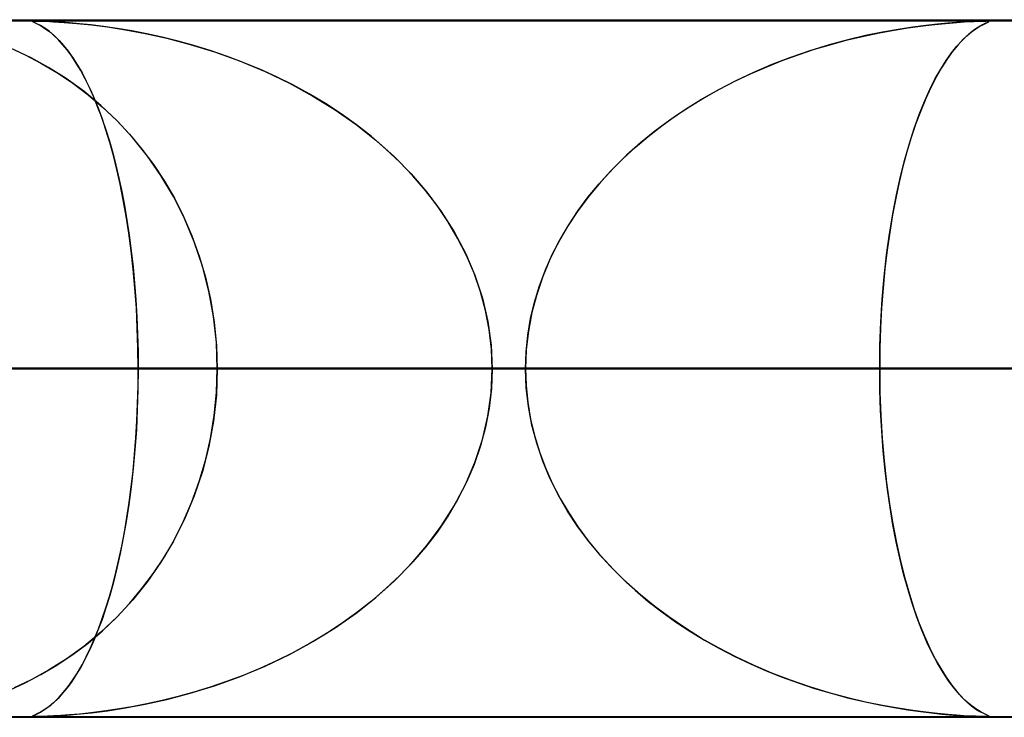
# Model space of a CAD drawing. Header units: millimetres. Extents: x -635 to 635, y -772 to 772.
# Tile 30 of 44: x 113 to 127, y 761 to 772. Entities that reach past the tile are written whole.
import ezdxf

# ---------------------------------------------------------------- set-up
doc = ezdxf.new("R2010")
doc.units = ezdxf.units.MM
doc.layers.add('HIDDEN', color=7, linetype='Continuous')
doc.layers.add('THICK', color=7, linetype='Continuous')

msp = doc.modelspace()

# ---------------------------------------------------------------- linework, layer by layer
at = {"layer": 'HIDDEN'}
for p, q in [((0, 771.49), (280.736, 771.49)), ((0, 771.49), (551.5, 771.49)), ((0, 771.49), (280.736, 771.49)), ((268.845, 771.48), (0, 771.48)), ((113.533, 771.477), (113.549, 771.479)), ((113.54, 771.478), (113.533, 771.476)), ((113.536, 771.471), (113.533, 771.477)), ((113.533, 771.476), (113.533, 771.472)), ((113.533, 771.472), (113.541, 771.467)), ((113.557, 771.46), (113.536, 771.471)), ((113.557, 771.48), (113.54, 771.478)), ((113.541, 771.467), (113.557, 771.46)), ((113.549, 771.479), (113.585, 771.48)), ((113.584, 771.48), (113.557, 771.48)), ((113.557, 771.46), (113.579, 771.449)), ((113.595, 771.442), (113.557, 771.46)), ((113.579, 771.449), (113.609, 771.435)), ((113.623, 771.48), (113.584, 771.48)), ((113.585, 771.48), (113.641, 771.479)), ((113.647, 771.415), (113.595, 771.442)), ((113.609, 771.435), (113.646, 771.415)), ((113.676, 771.478), (113.623, 771.48)), ((113.641, 771.479), (113.722, 771.477)), ((113.646, 771.415), (113.689, 771.389)), ((113.706, 771.378), (113.647, 771.415)), ((113.745, 771.476), (113.676, 771.478)), ((113.689, 771.389), (113.738, 771.356)), ((113.768, 771.333), (113.706, 771.378)), ((113.722, 771.477), (113.834, 771.471)), ((113.738, 771.356), (113.792, 771.315)), ((113.832, 771.471), (113.745, 771.476)), ((113.937, 771.465), (113.832, 771.471)), ((113.834, 771.471), (113.983, 771.462)), ((114.062, 771.456), (113.937, 771.465)), ((113.983, 771.462), (114.166, 771.447)), ((114.206, 771.443), (114.062, 771.456)), ((114.166, 771.447), (114.375, 771.426)), ((114.369, 771.426), (114.206, 771.443)), ((114.549, 771.404), (114.369, 771.426)), ((114.375, 771.426), (114.606, 771.396)), ((114.746, 771.375), (114.549, 771.404)), ((114.606, 771.396), (114.863, 771.356)), ((114.955, 771.34), (114.746, 771.375)), ((114.863, 771.356), (115.149, 771.303)), ((125.686, 771.313), (125.896, 771.351)), ((125.954, 771.361), (125.728, 771.321)), ((125.896, 771.351), (126.092, 771.383)), ((126.163, 771.393), (125.954, 771.361)), ((126.092, 771.383), (126.272, 771.408)), ((126.352, 771.418), (126.163, 771.393)), ((126.272, 771.408), (126.434, 771.428)), ((126.52, 771.437), (126.352, 771.418)), ((126.434, 771.428), (126.582, 771.443)), ((126.666, 771.451), (126.52, 771.437)), ((126.582, 771.443), (126.741, 771.457)), ((126.791, 771.461), (126.666, 771.451)), ((126.741, 771.457), (126.9, 771.468)), ((126.898, 771.468), (126.791, 771.461)), ((126.988, 771.473), (126.898, 771.468)), ((126.9, 771.468), (127.038, 771.475)), ((127.039, 771.35), (126.966, 771.291)), ((127.063, 771.476), (126.988, 771.473)), ((127.006, 771.324), (127.07, 771.371)), ((127.038, 771.475), (127.138, 771.479)), ((127.105, 771.394), (127.039, 771.35)), ((127.122, 771.479), (127.063, 771.476)), ((127.07, 771.371), (127.127, 771.407)), ((127.162, 771.426), (127.105, 771.394)), ((127.169, 771.48), (127.122, 771.479)), ((127.127, 771.407), (127.177, 771.433)), ((127.138, 771.479), (127.204, 771.48)), ((127.206, 771.448), (127.162, 771.426)), ((127.205, 771.48), (127.169, 771.48)), ((127.177, 771.433), (127.216, 771.452)), ((127.204, 771.48), (127.206, 771.48)), ((127.231, 771.48), (127.205, 771.48)), ((127.206, 771.48), (127.207, 771.48)), ((127.238, 771.462), (127.206, 771.448)), ((127.207, 771.48), (127.208, 771.48)), ((127.208, 771.48), (127.209, 771.48)), ((127.209, 771.48), (127.21, 771.48)), ((127.21, 771.48), (127.211, 771.48)), ((127.216, 771.452), (127.243, 771.465)), ((127.228, 771.48), (127.254, 771.477)), ((127.248, 771.478), (127.231, 771.48)), ((127.255, 771.472), (127.238, 771.462)), ((127.243, 771.465), (127.255, 771.472)), ((127.257, 771.476), (127.248, 771.478)), ((127.254, 771.477), (127.255, 771.472)), ((127.255, 771.472), (127.257, 771.476)), ((113.832, 771.28), (113.768, 771.333)), ((113.792, 771.315), (113.85, 771.264)), ((113.897, 771.218), (113.832, 771.28)), ((113.85, 771.264), (113.912, 771.203)), ((113.963, 771.146), (113.897, 771.218)), ((115.171, 771.298), (114.955, 771.34)), ((115.149, 771.303), (115.46, 771.233)), ((115.393, 771.249), (115.171, 771.298)), ((115.619, 771.193), (115.393, 771.249)), ((115.46, 771.233), (115.792, 771.146)), ((125.231, 771.21), (124.963, 771.138)), ((124.99, 771.146), (125.228, 771.209)), ((125.228, 771.209), (125.462, 771.265)), ((125.487, 771.271), (125.231, 771.21)), ((125.462, 771.265), (125.686, 771.313)), ((125.728, 771.321), (125.487, 771.271)), ((126.888, 771.219), (126.809, 771.135)), ((126.867, 771.199), (126.938, 771.267)), ((126.966, 771.291), (126.888, 771.219)), ((126.938, 771.267), (127.006, 771.324)), ((113.209, 771.094), (113.427, 770.994)), ((113.512, 770.952), (113.267, 771.068)), ((113.912, 771.203), (113.977, 771.131)), ((114.029, 771.066), (113.963, 771.146)), ((113.977, 771.131), (114.044, 771.047)), ((114.095, 770.977), (114.029, 771.066)), ((115.848, 771.129), (115.619, 771.193)), ((115.792, 771.146), (116.141, 771.038)), ((116.081, 771.058), (115.848, 771.129)), ((124.52, 770.997), (124.754, 771.075)), ((124.963, 771.138), (124.686, 771.053)), ((124.754, 771.075), (124.99, 771.146)), ((126.719, 771.024), (126.794, 771.118)), ((126.809, 771.135), (126.73, 771.039)), ((126.794, 771.118), (126.867, 771.199)), ((113.427, 770.994), (113.652, 770.877)), ((113.761, 770.815), (113.512, 770.952)), ((114.044, 771.047), (114.111, 770.952)), ((114.159, 770.878), (114.095, 770.977)), ((114.111, 770.952), (114.177, 770.849)), ((116.317, 770.977), (116.081, 771.058)), ((116.141, 771.038), (116.503, 770.908)), ((116.554, 770.888), (116.317, 770.977)), ((124.41, 770.958), (124.14, 770.855)), ((124.287, 770.913), (124.52, 770.997)), ((124.686, 771.053), (124.41, 770.958)), ((126.652, 770.93), (126.574, 770.809)), ((126.642, 770.916), (126.719, 771.024)), ((126.73, 771.039), (126.652, 770.93)), ((113.652, 770.877), (113.882, 770.742)), ((114.013, 770.656), (113.761, 770.815)), ((114.224, 770.77), (114.159, 770.878)), ((114.177, 770.849), (114.241, 770.739)), ((116.503, 770.908), (116.869, 770.755)), ((116.791, 770.789), (116.554, 770.888)), ((117.03, 770.681), (116.791, 770.789)), ((123.832, 770.722), (124.058, 770.821)), ((124.14, 770.855), (123.878, 770.743)), ((124.058, 770.821), (124.287, 770.913)), ((126.486, 770.654), (126.564, 770.792)), ((126.574, 770.809), (126.498, 770.675)), ((126.564, 770.792), (126.642, 770.916)), ((113.882, 770.742), (114.109, 770.59)), ((114.265, 770.474), (114.013, 770.656)), ((114.287, 770.653), (114.224, 770.77)), ((114.241, 770.739), (114.303, 770.62)), ((114.349, 770.526), (114.287, 770.653)), ((116.869, 770.755), (117.22, 770.587)), ((117.267, 770.563), (117.03, 770.681)), ((123.609, 770.616), (123.832, 770.722)), ((123.878, 770.743), (123.622, 770.622)), ((126.408, 770.498), (126.486, 770.654)), ((126.498, 770.675), (126.422, 770.528)), ((114.109, 770.59), (114.328, 770.424)), ((114.303, 770.62), (114.364, 770.494)), ((114.41, 770.389), (114.349, 770.526)), ((117.22, 770.587), (117.555, 770.404)), ((117.503, 770.434), (117.267, 770.563)), ((123.175, 770.382), (123.39, 770.503)), ((123.622, 770.622), (123.373, 770.494)), ((123.39, 770.503), (123.609, 770.616)), ((126.331, 770.328), (126.408, 770.498)), ((126.422, 770.528), (126.349, 770.368)), ((114.51, 770.27), (114.265, 770.474)), ((114.328, 770.424), (114.536, 770.247)), ((114.364, 770.494), (114.422, 770.361)), ((114.47, 770.242), (114.41, 770.389)), ((114.422, 770.361), (114.478, 770.22)), ((117.734, 770.296), (117.503, 770.434)), ((117.555, 770.404), (117.873, 770.207)), ((123.133, 770.357), (122.9, 770.212)), ((122.965, 770.254), (123.175, 770.382)), ((123.373, 770.494), (123.133, 770.357)), ((126.349, 770.368), (126.277, 770.194)), ((114.528, 770.085), (114.47, 770.242)), ((114.478, 770.22), (114.532, 770.073)), ((114.746, 770.047), (114.51, 770.27)), ((114.536, 770.247), (114.735, 770.058)), ((117.961, 770.148), (117.734, 770.296)), ((122.76, 770.119), (122.965, 770.254)), ((126.256, 770.142), (126.331, 770.328)), ((114.584, 769.918), (114.528, 770.085)), ((117.873, 770.207), (118.174, 769.997)), ((118.182, 769.99), (117.961, 770.148)), ((122.561, 769.976), (122.76, 770.119)), ((122.9, 770.212), (122.676, 770.06)), ((126.184, 769.941), (126.256, 770.142)), ((126.277, 770.194), (126.208, 770.009)), ((114.532, 770.073), (114.584, 769.918)), ((114.735, 770.058), (114.924, 769.857)), ((114.969, 769.805), (114.746, 770.047)), ((118.174, 769.997), (118.456, 769.773)), ((118.397, 769.822), (118.182, 769.99)), ((122.367, 769.826), (122.561, 769.976)), ((122.676, 770.06), (122.461, 769.9)), ((126.115, 769.725), (126.184, 769.941)), ((126.208, 770.009), (126.142, 769.812)), ((114.584, 769.918), (114.634, 769.757)), ((114.639, 769.74), (114.584, 769.918)), ((114.924, 769.857), (115.101, 769.644)), ((115.179, 769.543), (114.969, 769.805)), ((118.603, 769.644), (118.397, 769.822)), ((122.18, 769.668), (122.367, 769.826)), ((122.461, 769.9), (122.255, 769.732)), ((126.142, 769.812), (126.08, 769.606)), ((114.634, 769.757), (114.682, 769.588)), ((114.691, 769.551), (114.639, 769.74)), ((118.456, 769.773), (118.719, 769.537)), ((122, 769.502), (122.18, 769.668)), ((122.255, 769.732), (122.057, 769.556)), ((126.049, 769.494), (126.115, 769.725)), ((114.682, 769.588), (114.727, 769.412)), ((114.742, 769.35), (114.691, 769.551)), ((115.101, 769.644), (115.267, 769.421)), ((115.374, 769.262), (115.179, 769.543)), ((118.802, 769.456), (118.603, 769.644)), ((118.719, 769.537), (118.963, 769.288)), ((122.057, 769.556), (121.867, 769.37)), ((126.08, 769.606), (126.022, 769.392)), ((114.727, 769.412), (114.77, 769.227)), ((115.267, 769.421), (115.423, 769.185)), ((118.991, 769.258), (118.802, 769.456)), ((121.867, 769.37), (121.687, 769.175)), ((121.827, 769.328), (122, 769.502)), ((126.022, 769.392), (125.968, 769.169)), ((125.986, 769.248), (126.049, 769.494)), ((114.789, 769.138), (114.742, 769.35)), ((114.77, 769.227), (114.811, 769.034)), ((115.553, 768.963), (115.374, 769.262)), ((118.963, 769.288), (119.19, 769.025)), ((119.169, 769.05), (118.991, 769.258)), ((121.662, 769.147), (121.827, 769.328)), ((125.929, 768.988), (125.986, 769.248)), ((114.834, 768.915), (114.789, 769.138)), ((115.423, 769.185), (115.567, 768.937)), ((121.507, 768.958), (121.662, 769.147)), ((121.687, 769.175), (121.517, 768.971)), ((125.968, 769.169), (125.918, 768.937)), ((114.811, 769.034), (114.849, 768.833)), ((115.712, 768.646), (115.553, 768.963)), ((119.336, 768.832), (119.169, 769.05)), ((119.19, 769.025), (119.396, 768.747)), ((121.517, 768.971), (121.357, 768.756)), ((121.361, 768.761), (121.507, 768.958)), ((125.876, 768.714), (125.929, 768.988)), ((114.875, 768.682), (114.834, 768.915)), ((114.849, 768.833), (114.885, 768.624)), ((115.567, 768.937), (115.699, 768.674)), ((119.491, 768.603), (119.336, 768.832)), ((125.918, 768.937), (125.873, 768.698)), ((114.913, 768.438), (114.875, 768.682)), ((115.699, 768.674), (115.819, 768.398)), ((119.396, 768.747), (119.581, 768.455)), ((121.357, 768.756), (121.21, 768.533)), ((121.226, 768.558), (121.361, 768.761)), ((125.829, 768.425), (125.876, 768.714)), ((125.873, 768.698), (125.832, 768.451)), ((114.885, 768.624), (114.917, 768.408)), ((115.851, 768.313), (115.712, 768.646)), ((119.632, 768.365), (119.491, 768.603)), ((121.21, 768.533), (121.076, 768.301)), ((121.102, 768.348), (121.226, 768.558)), ((114.947, 768.183), (114.913, 768.438)), ((114.917, 768.408), (114.947, 768.185)), ((115.819, 768.398), (115.924, 768.107)), ((119.581, 768.455), (119.743, 768.149)), ((125.787, 768.124), (125.829, 768.425)), ((125.832, 768.451), (125.796, 768.193)), ((115.968, 767.965), (115.851, 768.313)), ((119.758, 768.118), (119.632, 768.365)), ((121.076, 768.301), (120.957, 768.06)), ((120.99, 768.132), (121.102, 768.348)), ((114.947, 768.185), (114.973, 767.955)), ((114.976, 767.919), (114.947, 768.183)), ((115.924, 768.107), (116.014, 767.804)), ((119.743, 768.149), (119.879, 767.832)), ((119.868, 767.862), (119.758, 768.118)), ((120.891, 767.909), (120.99, 768.132)), ((125.752, 767.811), (125.787, 768.124)), ((125.796, 768.193), (125.764, 767.927)), ((114.973, 767.955), (114.995, 767.72)), ((116.061, 767.606), (115.968, 767.965)), ((120.957, 768.06), (120.853, 767.813)), ((115.001, 767.646), (114.976, 767.919)), ((119.96, 767.597), (119.868, 767.862)), ((119.879, 767.832), (119.987, 767.505)), ((120.806, 767.681), (120.891, 767.909)), ((125.764, 767.927), (125.737, 767.65)), ((114.995, 767.72), (115.013, 767.481)), ((116.014, 767.804), (116.086, 767.488)), ((120.735, 767.448), (120.806, 767.681)), ((120.853, 767.813), (120.766, 767.558)), ((125.725, 767.489), (125.752, 767.811)), ((115.021, 767.364), (115.001, 767.646)), ((116.128, 767.239), (116.061, 767.606)), ((120.032, 767.328), (119.96, 767.597)), ((120.766, 767.558), (120.698, 767.298)), ((125.737, 767.65), (125.716, 767.366)), ((115.013, 767.481), (115.028, 767.237)), ((116.086, 767.488), (116.139, 767.161)), ((119.987, 767.505), (120.065, 767.171)), ((120.679, 767.211), (120.735, 767.448)), ((125.704, 767.161), (125.725, 767.489)), ((115.035, 767.076), (115.021, 767.364)), ((120.085, 767.053), (120.032, 767.328)), ((120.698, 767.298), (120.648, 767.031)), ((125.716, 767.366), (125.701, 767.078)), ((115.028, 767.237), (115.038, 766.99)), ((116.169, 766.866), (116.128, 767.239)), ((116.139, 767.161), (116.171, 766.827)), ((120.065, 767.171), (120.113, 766.832)), ((120.639, 766.972), (120.679, 767.211)), ((125.692, 766.827), (125.704, 767.161)), ((115.044, 766.785), (115.035, 767.076)), ((115.038, 766.99), (115.045, 766.74)), ((120.118, 766.773), (120.085, 767.053)), ((120.615, 766.731), (120.639, 766.972)), ((120.648, 767.031), (120.617, 766.762)), ((125.701, 767.078), (125.691, 766.785)), ((116.182, 766.49), (116.169, 766.866)), ((116.171, 766.827), (116.182, 766.49)), ((120.113, 766.832), (120.128, 766.49)), ((125.688, 766.49), (125.692, 766.827)), ((115.047, 766.49), (115.044, 766.785)), ((115.045, 766.74), (115.047, 766.49)), ((120.128, 766.49), (120.118, 766.773)), ((120.617, 766.762), (120.607, 766.49)), ((120.607, 766.49), (120.615, 766.731)), ((125.691, 766.785), (125.688, 766.49)), ((0, 766.49), (125.688, 766.49)), ((120.607, 766.49), (0, 766.49)), ((125.688, 766.49), (0, 766.49)), ((0, 766.49), (120.607, 766.49)), ((0, 766.49), (139.855, 766.49)), ((134.774, 766.49), (0, 766.49)), ((139.855, 766.49), (0, 766.49)), ((0, 766.49), (134.774, 766.49)), ((0, 766.49), (154.021, 766.49)), ((148.94, 766.49), (0, 766.49)), ((154.021, 766.49), (0, 766.49)), ((0, 766.49), (148.94, 766.49)), ((0, 766.49), (168.187, 766.49)), ((163.106, 766.49), (0, 766.49)), ((168.187, 766.49), (0, 766.49)), ((0, 766.49), (163.106, 766.49)), ((0, 766.49), (182.352, 766.49)), ((177.271, 766.49), (0, 766.49)), ((182.352, 766.49), (0, 766.49)), ((0, 766.49), (177.271, 766.49)), ((0, 766.49), (196.517, 766.49)), ((191.437, 766.49), (0, 766.49)), ((196.517, 766.49), (0, 766.49)), ((0, 766.49), (191.437, 766.49)), ((0, 766.49), (210.683, 766.49)), ((205.602, 766.49), (0, 766.49)), ((210.683, 766.49), (0, 766.49)), ((0, 766.49), (205.602, 766.49)), ((0, 766.49), (224.848, 766.49)), ((219.767, 766.49), (0, 766.49)), ((224.848, 766.49), (0, 766.49)), ((0, 766.49), (219.767, 766.49)), ((0, 766.49), (239.012, 766.49)), ((233.932, 766.49), (0, 766.49)), ((239.012, 766.49), (0, 766.49)), ((0, 766.49), (233.932, 766.49)), ((0, 766.49), (253.177, 766.49)), ((248.097, 766.49), (0, 766.49)), ((253.177, 766.49), (0, 766.49)), ((0, 766.49), (248.097, 766.49)), ((0, 766.49), (267.342, 766.49)), ((262.261, 766.49), (0, 766.49)), ((267.342, 766.49), (0, 766.49)), ((0, 766.49), (262.261, 766.49)), ((63.445, 766.49), (116.182, 766.49)), ((116.182, 766.49), (63.445, 766.49)), ((134.042, 766.49), (72.537, 766.49)), ((72.537, 766.49), (134.042, 766.49)), ((77.62, 766.49), (144.028, 766.49)), ((144.028, 766.49), (77.62, 766.49)), ((161.883, 766.49), (86.709, 766.49)), ((86.709, 766.49), (161.883, 766.49)), ((91.791, 766.49), (171.867, 766.49)), ((171.867, 766.49), (91.791, 766.49)), ((189.719, 766.49), (100.879, 766.49)), ((100.879, 766.49), (189.719, 766.49)), ((105.961, 766.49), (199.702, 766.49)), ((199.702, 766.49), (105.961, 766.49)), ((105.961, 766.49), (115.047, 766.49)), ((115.047, 766.49), (105.961, 766.49)), ((120.607, 766.49), (111.521, 766.49)), ((111.521, 766.49), (120.607, 766.49)), ((115.047, 766.49), (115.044, 766.195)), ((115.045, 766.24), (115.047, 766.49)), ((217.553, 766.49), (115.047, 766.49)), ((115.047, 766.49), (217.553, 766.49)), ((116.182, 766.49), (116.169, 766.114)), ((116.171, 766.153), (116.182, 766.49)), ((116.182, 766.49), (134.042, 766.49)), ((134.042, 766.49), (116.182, 766.49)), ((120.113, 766.148), (120.128, 766.49)), ((120.128, 766.49), (120.118, 766.207)), ((120.128, 766.49), (227.535, 766.49)), ((227.535, 766.49), (120.128, 766.49)), ((120.128, 766.49), (129.214, 766.49)), ((129.214, 766.49), (120.128, 766.49)), ((120.617, 766.218), (120.607, 766.49)), ((120.607, 766.49), (120.615, 766.249)), ((125.688, 766.49), (125.692, 766.153)), ((125.691, 766.19), (125.688, 766.49)), ((134.774, 766.49), (125.688, 766.49)), ((125.688, 766.49), (134.774, 766.49)), ((115.044, 766.195), (115.035, 765.904)), ((115.038, 765.99), (115.045, 766.24)), ((116.139, 765.819), (116.171, 766.153)), ((120.065, 765.809), (120.113, 766.148)), ((120.118, 766.207), (120.085, 765.927)), ((120.615, 766.249), (120.639, 766.008)), ((120.648, 765.948), (120.617, 766.218)), ((125.701, 765.893), (125.691, 766.19)), ((125.692, 766.153), (125.704, 765.819)), ((115.028, 765.742), (115.038, 765.99)), ((116.169, 766.114), (116.128, 765.741)), ((120.639, 766.008), (120.679, 765.769)), ((115.035, 765.904), (115.021, 765.616)), ((120.085, 765.927), (120.032, 765.652)), ((120.698, 765.682), (120.648, 765.948)), ((125.717, 765.6), (125.701, 765.893)), ((115.013, 765.499), (115.028, 765.742)), ((116.128, 765.741), (116.061, 765.374)), ((116.086, 765.492), (116.139, 765.819)), ((119.987, 765.475), (120.065, 765.809)), ((120.679, 765.769), (120.735, 765.532)), ((125.704, 765.819), (125.725, 765.491)), ((115.021, 765.616), (115.001, 765.335)), ((120.032, 765.652), (119.96, 765.383)), ((120.766, 765.422), (120.698, 765.682)), ((125.739, 765.312), (125.717, 765.6)), ((114.995, 765.26), (115.013, 765.499)), ((116.014, 765.176), (116.086, 765.492)), ((119.879, 765.148), (119.987, 765.475)), ((120.735, 765.532), (120.806, 765.299)), ((120.853, 765.167), (120.766, 765.422)), ((125.725, 765.491), (125.752, 765.169)), ((115.001, 765.335), (114.976, 765.061)), ((116.061, 765.374), (115.968, 765.015)), ((119.96, 765.383), (119.868, 765.118)), ((120.806, 765.299), (120.891, 765.071)), ((125.767, 765.032), (125.739, 765.312)), ((114.973, 765.025), (114.995, 765.26)), ((115.924, 764.873), (116.014, 765.176)), ((119.743, 764.831), (119.879, 765.148)), ((120.957, 764.92), (120.853, 765.167)), ((125.752, 765.169), (125.787, 764.856)), ((114.976, 765.061), (114.947, 764.797)), ((114.947, 764.796), (114.973, 765.025)), ((115.968, 765.015), (115.851, 764.667)), ((119.868, 765.118), (119.758, 764.862)), ((120.891, 765.071), (120.99, 764.848)), ((125.799, 764.761), (125.767, 765.032)), ((115.819, 764.582), (115.924, 764.873)), ((119.758, 764.862), (119.632, 764.615)), ((121.076, 764.68), (120.957, 764.92)), ((120.99, 764.848), (121.102, 764.632)), ((125.787, 764.856), (125.829, 764.555)), ((114.947, 764.797), (114.913, 764.542)), ((114.917, 764.572), (114.947, 764.796)), ((119.581, 764.525), (119.743, 764.831)), ((125.837, 764.501), (125.799, 764.761)), ((114.885, 764.356), (114.917, 764.572)), ((115.699, 764.306), (115.819, 764.582)), ((115.851, 764.667), (115.712, 764.334)), ((119.632, 764.615), (119.491, 764.377)), ((121.21, 764.447), (121.076, 764.68)), ((121.102, 764.632), (121.226, 764.422)), ((114.913, 764.542), (114.875, 764.298)), ((119.396, 764.233), (119.581, 764.525)), ((121.357, 764.224), (121.21, 764.447)), ((125.829, 764.555), (125.876, 764.266)), ((125.879, 764.25), (125.837, 764.501)), ((114.875, 764.298), (114.834, 764.065)), ((114.849, 764.147), (114.885, 764.356)), ((115.712, 764.334), (115.553, 764.017)), ((115.567, 764.043), (115.699, 764.306)), ((119.491, 764.377), (119.336, 764.148)), ((121.226, 764.422), (121.361, 764.219)), ((114.811, 763.946), (114.849, 764.147)), ((119.336, 764.148), (119.169, 763.93)), ((119.19, 763.955), (119.396, 764.233)), ((121.517, 764.009), (121.357, 764.224)), ((121.361, 764.219), (121.507, 764.022)), ((125.876, 764.266), (125.929, 763.992)), ((125.925, 764.009), (125.879, 764.25)), ((114.834, 764.065), (114.789, 763.842)), ((115.553, 764.017), (115.374, 763.718)), ((115.423, 763.795), (115.567, 764.043)), ((121.507, 764.022), (121.662, 763.833)), ((121.687, 763.805), (121.517, 764.009)), ((125.976, 763.775), (125.925, 764.009)), ((114.77, 763.753), (114.811, 763.946)), ((118.963, 763.692), (119.19, 763.955)), ((119.169, 763.93), (118.991, 763.722)), ((125.929, 763.992), (125.986, 763.732)), ((114.727, 763.568), (114.77, 763.753)), ((114.789, 763.842), (114.742, 763.63)), ((115.374, 763.718), (115.179, 763.437)), ((115.267, 763.559), (115.423, 763.795)), ((118.991, 763.722), (118.802, 763.524)), ((121.662, 763.833), (121.827, 763.652)), ((121.867, 763.61), (121.687, 763.805)), ((126.032, 763.55), (125.976, 763.775)), ((125.986, 763.732), (126.049, 763.486)), ((114.742, 763.63), (114.691, 763.429)), ((118.719, 763.443), (118.963, 763.692)), ((121.827, 763.652), (122, 763.478)), ((122.057, 763.424), (121.867, 763.61)), ((114.682, 763.392), (114.727, 763.568)), ((115.179, 763.437), (114.969, 763.175)), ((115.101, 763.336), (115.267, 763.559)), ((118.456, 763.207), (118.719, 763.443)), ((118.802, 763.524), (118.603, 763.336)), ((122, 763.478), (122.18, 763.312)), ((126.091, 763.333), (126.032, 763.55)), ((126.049, 763.486), (126.115, 763.255)), ((114.634, 763.223), (114.682, 763.392)), ((114.691, 763.429), (114.639, 763.24)), ((114.924, 763.123), (115.101, 763.336)), ((118.603, 763.336), (118.397, 763.158)), ((122.255, 763.248), (122.057, 763.424)), ((122.18, 763.312), (122.367, 763.154)), ((126.155, 763.126), (126.091, 763.333)), ((114.639, 763.24), (114.584, 763.062)), ((114.584, 763.062), (114.634, 763.223)), ((114.969, 763.175), (114.746, 762.933)), ((118.174, 762.983), (118.456, 763.207)), ((118.397, 763.158), (118.182, 762.99)), ((122.461, 763.08), (122.255, 763.248)), ((122.367, 763.154), (122.561, 763.004)), ((126.115, 763.255), (126.184, 763.039)), ((114.584, 763.062), (114.528, 762.895)), ((114.532, 762.907), (114.584, 763.062)), ((114.735, 762.922), (114.924, 763.123)), ((122.676, 762.92), (122.461, 763.08)), ((126.223, 762.929), (126.155, 763.126)), ((126.184, 763.039), (126.256, 762.838)), ((114.528, 762.895), (114.47, 762.738)), ((114.478, 762.76), (114.532, 762.907)), ((114.746, 762.933), (114.51, 762.71)), ((114.536, 762.733), (114.735, 762.922)), ((117.873, 762.773), (118.174, 762.983)), ((118.182, 762.99), (117.961, 762.832)), ((122.561, 763.004), (122.76, 762.861)), ((122.9, 762.768), (122.676, 762.92)), ((126.294, 762.742), (126.223, 762.929)), ((114.328, 762.555), (114.536, 762.733)), ((114.47, 762.738), (114.41, 762.591)), ((114.422, 762.619), (114.478, 762.76)), ((117.555, 762.576), (117.873, 762.773)), ((117.961, 762.832), (117.734, 762.684)), ((122.76, 762.861), (122.965, 762.726)), ((123.133, 762.623), (122.9, 762.768)), ((126.256, 762.838), (126.331, 762.652)), ((126.367, 762.57), (126.294, 762.742)), ((114.51, 762.71), (114.265, 762.506)), ((114.41, 762.591), (114.349, 762.454)), ((114.364, 762.486), (114.422, 762.619)), ((117.734, 762.684), (117.503, 762.546)), ((122.965, 762.726), (123.175, 762.598)), ((123.373, 762.486), (123.133, 762.623)), ((123.175, 762.598), (123.39, 762.477)), ((126.331, 762.652), (126.408, 762.482)), ((114.265, 762.506), (114.013, 762.324)), ((114.109, 762.39), (114.328, 762.555)), ((114.349, 762.454), (114.287, 762.327)), ((114.303, 762.36), (114.364, 762.486)), ((117.22, 762.393), (117.555, 762.576)), ((117.503, 762.546), (117.267, 762.417)), ((123.622, 762.358), (123.373, 762.486)), ((123.39, 762.477), (123.609, 762.364)), ((126.443, 762.41), (126.367, 762.57)), ((126.408, 762.482), (126.486, 762.326)), ((114.013, 762.324), (113.761, 762.165)), ((113.882, 762.238), (114.109, 762.39)), ((114.287, 762.327), (114.224, 762.21)), ((114.241, 762.241), (114.303, 762.36)), ((116.869, 762.225), (117.22, 762.393)), ((117.267, 762.417), (117.03, 762.299)), ((123.609, 762.364), (123.832, 762.258)), ((123.878, 762.237), (123.622, 762.358)), ((126.52, 762.265), (126.443, 762.41)), ((126.486, 762.326), (126.564, 762.188)), ((113.761, 762.165), (113.512, 762.028)), ((113.652, 762.103), (113.882, 762.238)), ((114.224, 762.21), (114.159, 762.102)), ((114.177, 762.13), (114.241, 762.241)), ((116.503, 762.072), (116.869, 762.225)), ((116.791, 762.191), (116.554, 762.092)), ((117.03, 762.299), (116.791, 762.191)), ((123.832, 762.258), (124.058, 762.159)), ((124.14, 762.125), (123.878, 762.237)), ((126.598, 762.132), (126.52, 762.265)), ((126.564, 762.188), (126.642, 762.065)), ((113.512, 762.028), (113.267, 761.912)), ((113.427, 761.986), (113.652, 762.103)), ((114.044, 761.933), (114.111, 762.028)), ((114.159, 762.102), (114.095, 762.003)), ((114.111, 762.028), (114.177, 762.13)), ((116.141, 761.942), (116.503, 762.072)), ((116.554, 762.092), (116.317, 762.003)), ((124.058, 762.159), (124.287, 762.067)), ((124.41, 762.022), (124.14, 762.125)), ((124.287, 762.067), (124.52, 761.983)), ((124.686, 761.927), (124.41, 762.022)), ((126.677, 762.013), (126.598, 762.132)), ((126.642, 762.065), (126.719, 761.956)), ((113.209, 761.886), (113.427, 761.986)), ((114.029, 761.914), (113.963, 761.834)), ((113.977, 761.849), (114.044, 761.933)), ((114.095, 762.003), (114.029, 761.914)), ((115.792, 761.834), (116.141, 761.942)), ((116.081, 761.922), (115.848, 761.851)), ((116.317, 762.003), (116.081, 761.922)), ((124.52, 761.983), (124.754, 761.905)), ((124.963, 761.842), (124.686, 761.927)), ((124.754, 761.905), (124.99, 761.834)), ((126.757, 761.907), (126.677, 762.013)), ((126.719, 761.956), (126.794, 761.862)), ((126.837, 761.813), (126.757, 761.907)), ((113.897, 761.762), (113.832, 761.7)), ((113.85, 761.716), (113.912, 761.777)), ((113.963, 761.834), (113.897, 761.762)), ((113.912, 761.777), (113.977, 761.849)), ((115.149, 761.677), (115.46, 761.747)), ((115.619, 761.787), (115.393, 761.731)), ((115.46, 761.747), (115.792, 761.834)), ((115.848, 761.851), (115.619, 761.787)), ((125.231, 761.77), (124.963, 761.842)), ((124.99, 761.834), (125.228, 761.771)), ((125.228, 761.771), (125.462, 761.715)), ((125.487, 761.709), (125.231, 761.77)), ((126.794, 761.862), (126.867, 761.781)), ((126.917, 761.732), (126.837, 761.813)), ((126.867, 761.781), (126.938, 761.713)), ((113.706, 761.602), (113.647, 761.565)), ((113.689, 761.591), (113.738, 761.624)), ((113.768, 761.647), (113.706, 761.602)), ((113.738, 761.624), (113.792, 761.665)), ((113.832, 761.7), (113.768, 761.647)), ((113.792, 761.665), (113.85, 761.716)), ((114.746, 761.605), (114.549, 761.576)), ((114.606, 761.584), (114.863, 761.624)), ((114.955, 761.64), (114.746, 761.605)), ((114.863, 761.624), (115.149, 761.677)), ((115.171, 761.682), (114.955, 761.64)), ((115.393, 761.731), (115.171, 761.682)), ((125.462, 761.715), (125.686, 761.667)), ((125.728, 761.659), (125.487, 761.709)), ((125.686, 761.667), (125.896, 761.629)), ((125.954, 761.619), (125.728, 761.659)), ((125.896, 761.629), (126.092, 761.597)), ((126.163, 761.587), (125.954, 761.619)), ((126.092, 761.597), (126.272, 761.572)), ((126.995, 761.664), (126.917, 761.732)), ((126.938, 761.713), (127.006, 761.656)), ((127.067, 761.611), (126.995, 761.664)), ((127.006, 761.656), (127.07, 761.609)), ((127.13, 761.572), (127.067, 761.611)), ((127.07, 761.609), (127.127, 761.573)), ((0, 761.5), (268.845, 761.5)), ((0, 761.49), (280.736, 761.49)), ((0, 761.49), (551.5, 761.49)), ((0, 761.49), (280.736, 761.49)), ((71.092, 761.5), (139.125, 761.5)), ((85.256, 761.5), (166.95, 761.5)), ((99.421, 761.5), (194.775, 761.5)), ((113.533, 761.508), (113.541, 761.513)), ((113.536, 761.509), (113.533, 761.504)), ((113.533, 761.504), (113.533, 761.508)), ((113.533, 761.504), (113.549, 761.501)), ((113.54, 761.502), (113.533, 761.504)), ((113.557, 761.52), (113.536, 761.509)), ((113.557, 761.5), (113.54, 761.502)), ((113.541, 761.513), (113.557, 761.52)), ((113.549, 761.501), (113.585, 761.5)), ((113.595, 761.538), (113.557, 761.52)), ((113.557, 761.52), (113.579, 761.531)), ((113.584, 761.5), (113.557, 761.5)), ((113.579, 761.531), (113.609, 761.545)), ((113.623, 761.5), (113.584, 761.5)), ((113.585, 761.5), (113.641, 761.501)), ((113.585, 761.5), (222.6, 761.5)), ((113.647, 761.565), (113.595, 761.538)), ((113.609, 761.545), (113.646, 761.565)), ((113.676, 761.502), (113.623, 761.5)), ((113.641, 761.501), (113.722, 761.503)), ((113.646, 761.565), (113.689, 761.591)), ((113.745, 761.504), (113.676, 761.502)), ((113.722, 761.503), (113.834, 761.509)), ((113.832, 761.509), (113.745, 761.504)), ((113.937, 761.515), (113.832, 761.509)), ((113.834, 761.509), (113.983, 761.518)), ((114.062, 761.524), (113.937, 761.515)), ((113.983, 761.518), (114.166, 761.533)), ((114.206, 761.537), (114.062, 761.524)), ((114.166, 761.533), (114.375, 761.554)), ((114.369, 761.554), (114.206, 761.537)), ((114.549, 761.576), (114.369, 761.554)), ((114.375, 761.554), (114.606, 761.584)), ((126.352, 761.562), (126.163, 761.587)), ((126.272, 761.572), (126.434, 761.552)), ((126.52, 761.543), (126.352, 761.562)), ((126.434, 761.552), (126.582, 761.537)), ((126.666, 761.529), (126.52, 761.543)), ((126.582, 761.537), (126.741, 761.523)), ((126.791, 761.519), (126.666, 761.529)), ((126.741, 761.523), (126.9, 761.512)), ((126.898, 761.512), (126.791, 761.519)), ((126.988, 761.507), (126.898, 761.512)), ((126.9, 761.512), (127.038, 761.505)), ((127.063, 761.504), (126.988, 761.507)), ((127.038, 761.505), (127.138, 761.501)), ((127.122, 761.502), (127.063, 761.504)), ((127.169, 761.5), (127.122, 761.502)), ((127.127, 761.573), (127.177, 761.547)), ((127.183, 761.544), (127.13, 761.572)), ((127.138, 761.501), (127.204, 761.5)), ((127.205, 761.5), (127.169, 761.5)), ((127.177, 761.547), (127.216, 761.528)), ((127.222, 761.525), (127.183, 761.544)), ((127.204, 761.5), (127.244, 761.501)), ((127.231, 761.5), (127.205, 761.5)), ((127.216, 761.528), (127.243, 761.515)), ((127.248, 761.513), (127.222, 761.525)), ((127.248, 761.502), (127.231, 761.5)), ((127.243, 761.515), (127.255, 761.508)), ((127.244, 761.501), (127.257, 761.505)), ((127.257, 761.505), (127.248, 761.513)), ((127.257, 761.504), (127.248, 761.502)), ((127.255, 761.508), (127.257, 761.504))]:
    msp.add_line(p, q, dxfattribs=at)
at = {"layer": 'THICK'}
for p, q in [((0, 771.5), (606.5, 771.5)), ((606.5, 766.5), (0, 766.5))]:
    msp.add_line(p, q, dxfattribs=at)

doc.saveas('drawing.dxf')
